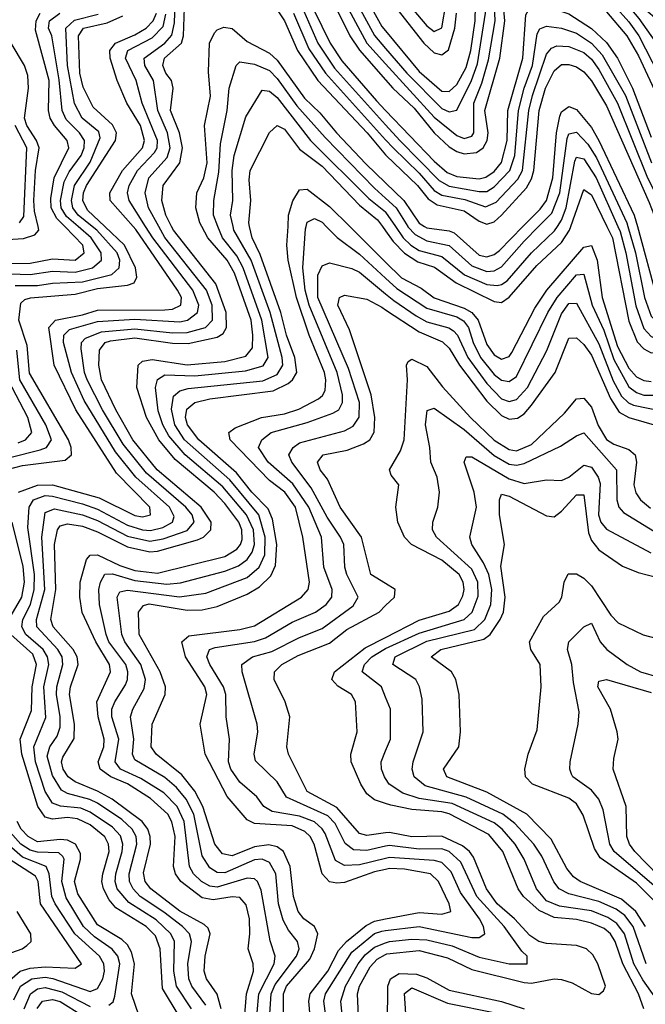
# Model space of a CAD drawing. Header units: inches. Extents: x 990535 to 1117859, y 769386 to 892122.
# Tile 224 of 256: x 1039022 to 1040694, y 857922 to 860553. Entities that reach past the tile are written whole.
import ezdxf

# ---------------------------------------------------------------- set-up
doc = ezdxf.new("R2010")
doc.units = ezdxf.units.IN
doc.header["$MEASUREMENT"] = 0
for name, color, linetype in [('B0835', 7, 'Continuous'), ('B0836', 7, 'Continuous'), ('B0845', 7, 'Continuous'), ('B0846', 7, 'Continuous')]:
    doc.layers.add(name, color=color, linetype=linetype)

msp = doc.modelspace()

# ---------------------------------------------------------------- linework, layer by layer
at = {"layer": 'B0835', "color": 5}
for points, elevation in [([(1038890, 859959.2), (1039032.2, 859967.8), (1039062.3, 859977.7), (1039073.4, 859990), (1039071.1, 860000)], 3520), ([(1038930, 859901.5), (1039050, 859901.9), (1039110, 859913.3), (1039170, 859910.1), (1039194.8, 859930), (1039191.1, 859950), (1039142.6, 860000)], 3480), ([(1038970, 859874.1), (1039050, 859871.5), (1039110, 859880.5), (1039170, 859878.1), (1039216.5, 859890), (1039240.9, 859910), (1039240.2, 859930), (1039213.4, 859970), (1039178.6, 860000)], 3460), ([(1038989, 859351), (1039030, 859361.7), (1039144, 859376), (1039160.9, 859390), (1039159.7, 859410), (1039152.3, 859430), (1039048.1, 859608.1), (1039042.4, 859682.4), (1039019.5, 859750), (1039024.8, 859795.2), (1039035.4, 859804.6), (1039050.8, 859809.2), (1039170, 859819.1), (1039230, 859834.7), (1039310, 859843), (1039328.3, 859850), (1039335.1, 859864.9), (1039331.5, 859890), (1039302.5, 859950), (1039249.6, 860000)], 3420), ([(1039010, 859842.4), (1039070, 859842), (1039110, 859848.6), (1039190, 859852.2), (1039267.9, 859872.1), (1039288.2, 859890), (1039289.5, 859910), (1039282.2, 859930), (1039228.2, 859990), (1039215.8, 860000)], 3440), ([(1039019.1, 859290), (1039070, 859308.8), (1039110, 859310.2), (1039234.8, 859274.8), (1039330, 859227.5), (1039350, 859224.6), (1039371.6, 859230), (1039370.2, 859250), (1039281.2, 859341.2), (1039172.4, 859510), (1039114.4, 859630), (1039099.8, 859730), (1039117.7, 859750), (1039190, 859763.7), (1039230, 859776.6), (1039410, 859777.1), (1039430, 859779), (1039452.3, 859790), (1039454.1, 859810), (1039444, 859830), (1039332.4, 859992.4), (1039325.6, 860000)], 3380), ([(1039481.2, 857910), (1039441.1, 857970), (1039434.2, 858010), (1039435.6, 858090), (1039425.9, 858110), (1039387.1, 858147.1), (1039313.6, 858193.6), (1039282.7, 858230), (1039277.1, 858250), (1039278.7, 858270), (1039296.2, 858330), (1039297.7, 858350), (1039291.5, 858371.5), (1039270, 858395.5), (1039210, 858435.6), (1039185.5, 858445.5), (1039131.2, 858451.2), (1039110, 858459.1), (1039090.5, 858490.5), (1039064.4, 858570), (1039059.5, 858610), (1039092.2, 858687.8), (1039087, 858770), (1039100, 858830), (1039096.6, 858850), (1039084.4, 858870), (1039038.8, 858910), (1039027.6, 858930), (1039030.7, 858950), (1039051, 858990), (1039060.6, 859030), (1039061.6, 859070), (1039044.2, 859195.8), (1039047.5, 859250), (1039058.7, 859270), (1039090, 859281.5), (1039110, 859279.9), (1039190, 859259), (1039230, 859244.6), (1039310, 859201.6), (1039350, 859189.6), (1039371.9, 859188.1), (1039404.6, 859195.4), (1039430.6, 859210), (1039434.6, 859225.4), (1039422, 859250), (1039332.1, 859330), (1039277.9, 859397.9), (1039194.8, 859534.8), (1039160.5, 859610), (1039139.4, 859690), (1039140, 859710), (1039155, 859725), (1039230, 859746.2), (1039330, 859752.8), (1039450, 859745.4), (1039470.9, 859750), (1039497.1, 859770), (1039500.4, 859790), (1039484.9, 859830), (1039377.6, 859970), (1039358.7, 860000)], 3360), ([(1039519.1, 857919.1), (1039482.3, 857970), (1039473.9, 857990), (1039471.8, 858030), (1039481.2, 858090), (1039476.3, 858110), (1039457.2, 858130), (1039407.6, 858167.6), (1039344.4, 858210), (1039325, 858230), (1039315.5, 858250), (1039314.7, 858270), (1039335.3, 858350), (1039333.1, 858370), (1039322.4, 858390), (1039295.2, 858415.2), (1039230, 858458.8), (1039209.3, 858469.3), (1039150, 858485), (1039134.2, 858494.2), (1039110, 858533.5), (1039095.5, 858584.5), (1039102.2, 858610), (1039121.8, 858638.2), (1039130, 858662.7), (1039130.5, 858690), (1039120.4, 858750), (1039121.4, 858770), (1039137.7, 858830), (1039135.2, 858850), (1039124.1, 858870), (1039067.5, 858930), (1039067.4, 858950), (1039089, 859030), (1039080.8, 859170), (1039090, 859236.2), (1039114.7, 859245.3), (1039190, 859229.6), (1039230, 859214.2), (1039310, 859173), (1039370, 859159.2), (1039405.4, 859165.4), (1039470, 859187.9), (1039488.4, 859210), (1039482.7, 859230), (1039466.2, 859250), (1039360.7, 859340.7), (1039298.4, 859418.4), (1039243.2, 859510), (1039202.8, 859590), (1039195.4, 859610), (1039186.5, 859673.5), (1039187, 859690), (1039198, 859702), (1039241, 859719), (1039330, 859727), (1039430, 859715.6), (1039470, 859716.9), (1039518.5, 859730), (1039537.4, 859750), (1039536.2, 859790), (1039521.5, 859830), (1039410, 859970.8), (1039393.9, 860000)], 3340), ([(1039560.7, 857910), (1039550, 857948.4), (1039521.6, 857990), (1039515.2, 858010), (1039517.6, 858050), (1039530.8, 858110), (1039525.5, 858125.5), (1039515.2, 858135.2), (1039450, 858170.5), (1039372.5, 858230), (1039357.4, 858250), (1039353.1, 858273), (1039371.6, 858350), (1039371, 858370), (1039364.3, 858390), (1039349.5, 858410), (1039269.1, 858470), (1039230, 858491.4), (1039170, 858515.8), (1039151.7, 858530), (1039138.6, 858550), (1039134.2, 858570), (1039137.8, 858582.2), (1039168, 858632), (1039168.7, 858670), (1039155.6, 858750), (1039157.7, 858770), (1039178.3, 858830), (1039175.5, 858850), (1039165.1, 858870), (1039111.6, 858930), (1039105.6, 858950), (1039118.8, 859030), (1039115.4, 859150), (1039122.8, 859190), (1039130, 859200.1), (1039150, 859205.2), (1039190, 859199), (1039230, 859184.5), (1039310, 859144.5), (1039370, 859130.9), (1039390, 859132.7), (1039497.1, 859162.9), (1039513.3, 859170), (1039533, 859190), (1039533.5, 859210), (1039506.6, 859250), (1039389.5, 859349.5), (1039324.3, 859430), (1039278.9, 859510), (1039240.8, 859590), (1039233.2, 859630), (1039235.7, 859670), (1039250.1, 859689.9), (1039265.1, 859694.9), (1039330, 859702.2), (1039430, 859688.3), (1039472.7, 859687.3), (1039550, 859704.3), (1039565.5, 859714.5), (1039574.8, 859730), (1039573.6, 859770), (1039546.6, 859846.6), (1039433.2, 859990), (1039428.1, 860000)], 3320), ([(1039620, 857850), (1039628.1, 857950), (1039646.9, 858010), (1039646.2, 858030), (1039632.5, 858070), (1039637.5, 858110), (1039636.2, 858150), (1039627.3, 858187.3), (1039610, 858207), (1039590, 858208.8), (1039538.9, 858201.1), (1039510, 858206.2), (1039452.8, 858250), (1039438, 858270), (1039433.4, 858290), (1039437.4, 858370), (1039429, 858408.9), (1039417.6, 858430), (1039371.7, 858471.7), (1039310.6, 858510.6), (1039265.5, 858530), (1039237.2, 858550), (1039231.8, 858570), (1039247.1, 858610), (1039247.6, 858630), (1039231.4, 858690), (1039228.6, 858730), (1039264.8, 858810), (1039262.3, 858830), (1039225.4, 858890), (1039189.1, 858969.1), (1039182.7, 859010), (1039183.8, 859050), (1039200.3, 859110), (1039210, 859121.8), (1039230, 859123.1), (1039290, 859094.5), (1039330, 859081.1), (1039390, 859074), (1039570, 859118), (1039602.4, 859137.6), (1039612.4, 859150), (1039616.3, 859163.7), (1039615.7, 859190), (1039607.9, 859210), (1039570, 859259.8), (1039541.4, 859290), (1039437.9, 859377.9), (1039393.8, 859430), (1039361.3, 859490), (1039335.3, 859570), (1039338.9, 859630), (1039350, 859640.4), (1039375.7, 859644.3), (1039470, 859630.6), (1039570, 859639.5), (1039626.7, 859653.3), (1039644.1, 859675.9), (1039645.4, 859710), (1039640.3, 859750), (1039595.8, 859875.8), (1039576.6, 859910), (1039525, 859970), (1039508.9, 860000)], 3280), ([(1039651.8, 857850), (1039661.2, 857950), (1039701.7, 858030), (1039704.4, 858050), (1039691.6, 858091.6), (1039667, 858227), (1039657.6, 858250), (1039650, 858257.1), (1039630, 858259), (1039550, 858234.6), (1039530, 858237.2), (1039508.1, 858250), (1039486.8, 858270), (1039475.5, 858290), (1039461.3, 858410), (1039442.9, 858450), (1039406.9, 858486.9), (1039345.5, 858525.5), (1039291.7, 858550), (1039277.6, 858570), (1039286.8, 858630), (1039268.2, 858690), (1039268.7, 858710), (1039275.9, 858730), (1039304.4, 858775.6), (1039310.4, 858790), (1039311.4, 858810), (1039305.3, 858830), (1039260.4, 858890), (1039252.9, 858910), (1039235.1, 858990), (1039234, 859030), (1039238.4, 859050), (1039250, 859070.9), (1039270, 859072.3), (1039330, 859054.1), (1039415.3, 859044.7), (1039451.8, 859048.2), (1039570, 859079.3), (1039606.8, 859093.2), (1039629.7, 859110), (1039643.7, 859130), (1039649.8, 859150), (1039646.7, 859190), (1039628.1, 859230), (1039564.8, 859304.8), (1039464.4, 859390), (1039420.4, 859440.4), (1039404.6, 859470), (1039392.4, 859507.6), (1039385.3, 859570), (1039390, 859591.2), (1039410, 859603.9), (1039490, 859601.1), (1039625.5, 859614.5), (1039672.3, 859627.7), (1039685.7, 859650), (1039669.3, 859750), (1039619.6, 859890), (1039602, 859922), (1039563.8, 859970), (1039551.8, 860000)], 3260), ([(1039685.7, 857830), (1039694.3, 857950), (1039704.9, 857975.1), (1039761.8, 858050), (1039768.7, 858070), (1039764.8, 858090), (1039740.1, 858120.1), (1039726.5, 858146.5), (1039714, 858190), (1039706.2, 858270), (1039690, 858300.5), (1039670, 858309.9), (1039650, 858308), (1039570, 858272.9), (1039550, 858273.8), (1039530, 858286.2), (1039510, 858318.3), (1039487.1, 858430), (1039466.6, 858470), (1039441, 858501), (1039410, 858527.7), (1039330, 858575.4), (1039323.8, 858590), (1039327.1, 858630), (1039318.1, 858690), (1039324.3, 858710), (1039354.3, 858765.7), (1039358, 858790), (1039345.4, 858830), (1039303.4, 858890), (1039294.6, 858910), (1039282.5, 859010), (1039290, 859023.6), (1039310, 859028.6), (1039449.2, 859010.8), (1039519.5, 859020.5), (1039630, 859062.2), (1039661.7, 859090), (1039677.2, 859122.8), (1039678.4, 859170), (1039661.5, 859230), (1039583.4, 859323.4), (1039462.6, 859430), (1039437.1, 859470), (1039427.6, 859512.4), (1039433.1, 859546.9), (1039450, 859561.2), (1039472.6, 859567.4), (1039671.9, 859588.1), (1039710, 859604.5), (1039725, 859630), (1039723.9, 859650), (1039691.8, 859770), (1039640.4, 859910), (1039594.7, 859990), (1039592.4, 860000)], 3240), ([(1039726.7, 857890), (1039727.2, 857950), (1039735.2, 857970), (1039797.4, 858042.6), (1039810, 858070), (1039819.1, 858110), (1039809.5, 858129.5), (1039781.6, 858150), (1039766.2, 858170), (1039754.2, 858210), (1039745.3, 858290), (1039727.4, 858330), (1039710, 858342.5), (1039688.1, 858348.1), (1039650, 858342.4), (1039590, 858318.7), (1039563.7, 858323.7), (1039543.9, 858350), (1039511.3, 858450), (1039490, 858491.4), (1039455.2, 858535.2), (1039387, 858590), (1039373.1, 858610), (1039375.8, 858670), (1039410.5, 858750), (1039411.8, 858770), (1039397.9, 858810), (1039341.1, 858910), (1039339.9, 858970), (1039352.8, 858987.2), (1039368.5, 858991.5), (1039470, 858975), (1039510, 858976), (1039550, 858984.7), (1039630, 859017.5), (1039663, 859037), (1039693.4, 859066.6), (1039706, 859094), (1039708.8, 859150), (1039697.8, 859217.8), (1039686.1, 859246.1), (1039642.3, 859290), (1039601.7, 859341.7), (1039500.4, 859430), (1039470.8, 859470), (1039465.1, 859490), (1039468.3, 859511.7), (1039490.5, 859530), (1039530, 859539.8), (1039699.1, 859560.9), (1039739.6, 859580.4), (1039751.5, 859590), (1039762.5, 859610), (1039757.2, 859650), (1039735.2, 859710), (1039719.6, 859770), (1039664.9, 859924.9), (1039643.1, 859970), (1039636.5, 860000)], 3220), ([(1040000, 858282.2), (1039970, 858275.3), (1039890, 858247.1), (1039870, 858245.1), (1039850, 858249.3), (1039830.7, 858270.7), (1039808.9, 858350), (1039798.5, 858370), (1039783.9, 858383.9), (1039750, 858399), (1039650, 858405.3), (1039630, 858414.4), (1039576.9, 858476.9), (1039518.1, 858590), (1039504.4, 858670), (1039522.6, 858750), (1039517, 858770), (1039465.3, 858850), (1039455, 858890), (1039473.9, 858906.1), (1039610, 858923), (1039650, 858932.8), (1039775, 859010), (1039793.3, 859030), (1039796.3, 859050), (1039778.8, 859170), (1039759.3, 859250), (1039730.2, 859290.2), (1039690, 859321.6), (1039584.4, 859430), (1039581.1, 859450), (1039598.2, 859461.8), (1039667.9, 859490), (1039730, 859499.9), (1039767.9, 859512.1), (1039820.5, 859539.5), (1039831.6, 859548.4), (1039838.2, 859561.8), (1039840.5, 859590), (1039836.7, 859610), (1039795.5, 859710), (1039761.9, 859810), (1039739.5, 859910), (1039736.2, 859950), (1039739.1, 860000)], 3180), ([(1040000, 858311.7), (1039930, 858294.8), (1039890, 858293), (1039866.4, 858306.4), (1039838.1, 858378.1), (1039830.8, 858390.8), (1039810, 858409.5), (1039770, 858424.9), (1039696.8, 858436.8), (1039674.3, 858450), (1039655.8, 858475.8), (1039610, 858515.6), (1039586.2, 858550), (1039579.9, 858570), (1039582.4, 858630), (1039574.2, 858690), (1039573.1, 858750), (1039566.9, 858770), (1039529.9, 858830), (1039522.3, 858850), (1039529.4, 858870), (1039544.5, 858875.5), (1039650, 858891), (1039678.7, 858901.3), (1039750, 858943), (1039812.6, 858970), (1039840.7, 858990), (1039855.8, 859010), (1039857.2, 859030), (1039834.7, 859090), (1039829, 859170), (1039794.4, 859250), (1039752.3, 859312.3), (1039686, 859370), (1039660.4, 859410), (1039669.4, 859430), (1039694.1, 859450), (1039790, 859476.3), (1039859, 859501), (1039874.5, 859510), (1039884.8, 859530), (1039884.9, 859550), (1039870.3, 859610), (1039795.5, 859790), (1039784.6, 859830), (1039778.9, 859890), (1039785.9, 859994.1), (1039787.3, 860000)], 3160), ([(1039841.3, 860000), (1039870.6, 859970.6), (1039930, 859926), (1040000, 859862.1)], 3160), ([(1039904.1, 860000), (1040000, 859905.1)], 3180), ([(1039991.5, 860000), (1040000, 859988.3)], 3220), ([(1040000, 858343.9), (1039950, 858332.5), (1039914.2, 858334.2), (1039891.6, 858351.6), (1039864.7, 858404.7), (1039845.1, 858425.1), (1039735.3, 858475.3), (1039710, 858515.8), (1039652.3, 858572.3), (1039648.4, 858590), (1039658.3, 858650), (1039656.7, 858670), (1039616.5, 858810), (1039615.3, 858830), (1039644.4, 858850), (1039695.9, 858864.1), (1039770, 858902.2), (1039830, 858926.1), (1039913.6, 858986.4), (1039926.4, 859010), (1039896.6, 859070), (1039891.2, 859090), (1039887.9, 859150), (1039879.5, 859170), (1039843.7, 859223.7), (1039801.4, 859301.4), (1039749.6, 859370), (1039741.7, 859390), (1039752.5, 859410), (1039770, 859421.6), (1039890, 859454.4), (1039913.4, 859466.6), (1039929.5, 859490.5), (1039929.8, 859530), (1039901, 859621), (1039818.9, 859810), (1039818.9, 859870), (1039830, 859895.3), (1039850, 859902.6), (1039910, 859888.3), (1039930, 859877.8), (1040000, 859820.4)], 3140), ([(1040000, 859045.8), (1039960.6, 859070), (1039935.5, 859170), (1039878.4, 859250), (1039844.7, 859324.7), (1039825.1, 859350), (1039817.6, 859370), (1039833.1, 859390), (1039897.4, 859402.6), (1039941, 859419), (1039957.9, 859430), (1039969.5, 859450.5), (1039970.8, 859490), (1039961.4, 859550), (1039903.8, 859723.8), (1039872.5, 859790), (1039876.8, 859810), (1039890, 859816.6), (1039950, 859805.6), (1039990, 859784.3), (1040000, 859777.8)], 3120), ([(1038910, 859361.6), (1039076.6, 859403.4), (1039093.5, 859410), (1039106.8, 859430), (1039092, 859470), (1039022.4, 859590), (1039014.4, 859670)], 3440), ([(1039017.9, 859422.1), (1039037.7, 859430), (1039054.3, 859450), (1039044.2, 859490), (1038991.1, 859590)], 3460), ([(1038993.1, 858950), (1039028.1, 859010), (1039035.1, 859050), (1039031.6, 859091.6), (1039002, 859210)], 3380), ([(1040000, 858379.6), (1039950, 858372.4), (1039930, 858377.8), (1039870, 858448), (1039790.3, 858490), (1039740.6, 858590), (1039736.3, 858610), (1039744, 858690), (1039731.8, 858730), (1039701.8, 858790), (1039702.6, 858810), (1039722.5, 858830), (1039766.5, 858853.5), (1039850, 858886.6), (1039896.6, 858923.4), (1039982.3, 858970), (1040000, 858987.2)], 3120), ([(1039448.4, 857890), (1039404.1, 857964.1), (1039397.6, 858070), (1039384.6, 858104.6), (1039359.9, 858130), (1039279.3, 858179.3), (1039261, 858201), (1039245.6, 858230), (1039241.4, 858250), (1039243.9, 858270), (1039261, 858330), (1039259.5, 858350), (1039249.4, 858369.4), (1039210, 858400.9), (1039176.9, 858416.9), (1039150, 858420.5), (1039110, 858416.8), (1039090, 858421.4), (1039070.3, 858450), (1039028, 858590), (1039023.6, 858630), (1039053.3, 858706.7), (1039055.1, 858770), (1039066.7, 858830), (1039056.9, 858856.9), (1038998.3, 858910)], 3380), ([(1040000, 858458.4), (1039970, 858468.3), (1039950, 858484.3), (1039933.8, 858510), (1039907.7, 858570), (1039906.8, 858590), (1039923.9, 858650), (1039919.9, 858730), (1039908.8, 858750), (1039871.9, 858772), (1039855.9, 858790), (1039863.7, 858810), (1039945.7, 858874.3), (1040000, 858902.1)], 3080), ([(1040000, 858742.4), (1039989, 858770), (1039937.2, 858810), (1039943.4, 858830), (1039963.4, 858850), (1039995.2, 858870), (1040000, 858872.2)], 3060), ([(1040000, 858524.9), (1039996.8, 858530), (1039989.2, 858550), (1039988.4, 858570), (1040000, 858598.7)], 3060), ([(1039341.5, 857890), (1039320.5, 857950), (1039328.8, 858030), (1039321.3, 858061.3), (1039310, 858080.7), (1039294.7, 858094.7), (1039230, 858134.4), (1039177.1, 858217.1), (1039168.4, 858250), (1039184.8, 858310), (1039184.3, 858324.3), (1039171.2, 858350), (1039150, 858360.4), (1039130, 858362.4), (1039070, 858356), (1039044.4, 858370), (1039026.2, 858390), (1039015.7, 858410)], 3420), ([(1039260.2, 857919.8), (1039271.8, 857928.2), (1039276.4, 857943.6), (1039290, 858030), (1039284.1, 858050), (1039269.3, 858069.3), (1039221.8, 858101.8), (1039192.4, 858130), (1039146.2, 858206.2), (1039134.6, 858250), (1039140.9, 858310), (1039137.1, 858317.1), (1039126.9, 858326.9), (1039070, 858328), (1039050, 858333.2), (1039025.4, 858350), (1038989.1, 858390)], 3440), ([(1039006.3, 857933.7), (1039024.4, 857970), (1039054.4, 857990), (1039090, 857993.9), (1039111, 857991), (1039210, 857956.3), (1039230, 857964.3), (1039244.3, 857990), (1039248.6, 858010), (1039246.7, 858030), (1039235.3, 858050), (1039169.1, 858110), (1039116.9, 858190), (1039108.4, 858210), (1039101, 858270), (1039092.7, 858290), (1039030, 858315.3), (1038965.5, 858370)], 3460), ([(1038994.7, 857985.3), (1039023.7, 858010), (1039050, 858018.3), (1039090, 858022.3), (1039170, 858018), (1039187.2, 858030), (1039077.8, 858190), (1039071, 858250), (1039064.1, 858264.1), (1038991.6, 858311.6)], 3480), ([(1038970.8, 858049.2), (1039028.4, 858070), (1039041.4, 858078.6), (1039052.6, 858090), (1039052.2, 858110), (1039014.9, 858170)], 3520), ([(1040000, 857574.9), (1039970, 857580.4), (1039950, 857592.4), (1039890, 857677.3), (1039815.9, 857750), (1039795.6, 857790), (1039788.9, 857830), (1039798.7, 857890), (1039795, 857930), (1039798.4, 857950), (1039845.6, 858010), (1039874.4, 858065.6), (1039895.3, 858090), (1039947.7, 858132.3), (1039970, 858144.1), (1040000, 858149.8)], 3180), ([(1040000, 857611), (1039990, 857612.6), (1039970, 857623.6), (1039919, 857690), (1039858.1, 857758.1), (1039833.9, 857810), (1039829.3, 857830), (1039840.3, 857890), (1039834.5, 857930), (1039839.7, 857950), (1039910, 858060.8), (1039970, 858110.7), (1039990, 858117.4), (1040000, 858118.7)], 3160), ([(1040000, 857651.8), (1039990, 857653.7), (1039980.9, 857660.9), (1039892.3, 857770), (1039877.5, 857810), (1039875.3, 857830), (1039885.3, 857874.7), (1039880.5, 857930), (1039893, 857970), (1039926.7, 858030), (1039945.7, 858054.3), (1039970, 858074.6), (1040000, 858085.8)], 3140), ([(1040000, 857695), (1039990, 857698), (1039931.9, 857770), (1039921.4, 857810), (1039928.1, 857870), (1039924.6, 857950), (1039930.5, 857970), (1039958.4, 858021.6), (1039977.3, 858042.7), (1040000, 858054.9)], 3120), ([(1039033.6, 857910), (1039050.9, 857950), (1039070, 857963.5), (1039090, 857966.5), (1039134.9, 857954.9), (1039210, 857915.7)], 3440), ([(1039069.2, 857910.8), (1039083.2, 857930), (1039110, 857935), (1039130, 857929), (1039190, 857891.9)], 3420)]:
    msp.add_lwpolyline(points, dxfattribs=dict(at, elevation=elevation))
at = {"layer": 'B0836', "color": 5}
for points, elevation in [([(1039883.9, 860670), (1039970.2, 860510.2), (1040000, 860475.8)], 3460), ([(1039905.7, 860685.7), (1039990, 860534.7), (1040000, 860522.6)], 3480), ([(1039393.9, 860000), (1039366.4, 860050), (1039357.4, 860090), (1039366.9, 860130), (1039415.8, 860184.2), (1039424.3, 860210), (1039417.4, 860250), (1039391.5, 860310), (1039380, 860390), (1039356.4, 860430), (1039354.9, 860450), (1039410, 860490), (1039428.8, 860511.2), (1039435.7, 860544.3), (1039439.5, 860650)], 3340), ([(1039834.5, 860650), (1039904.2, 860510), (1039930, 860471.2), (1040000, 860391.7)], 3420), ([(1039859.2, 860659.2), (1039949.9, 860490), (1040000, 860434.9)], 3440), ([(1039428.1, 860000), (1039412.8, 860030), (1039402, 860070), (1039405.3, 860110), (1039450, 860170), (1039457, 860210), (1039449, 860250), (1039425.3, 860310), (1039432.4, 860370), (1039427.8, 860390), (1039412.5, 860410), (1039404.4, 860430), (1039409.2, 860450), (1039454.6, 860490), (1039459.8, 860510), (1039463.6, 860610)], 3320), ([(1039785.7, 860625.7), (1039851.5, 860490), (1039882.8, 860442.8), (1039975.7, 860335.7), (1040000, 860310.2)], 3380), ([(1039775, 860590), (1039819.2, 860490), (1039863.4, 860423.4), (1040000, 860272.1)], 3360), ([(1039142.6, 860000), (1039121.6, 860021.6), (1039106.3, 860050), (1039105.2, 860074.8), (1039114.2, 860130), (1039153.6, 860210), (1039148.8, 860230), (1039115.1, 860270), (1039103.9, 860290), (1039099, 860310), (1039100.5, 860390), (1039064.7, 860524.7), (1039065.7, 860550), (1039076.7, 860570)], 3480), ([(1039178.6, 860000), (1039147.1, 860027.1), (1039133.3, 860050), (1039130.7, 860070), (1039140.6, 860119.4), (1039153.9, 860146.1), (1039186.5, 860190), (1039194.2, 860210), (1039194.9, 860230), (1039182.3, 860250), (1039146, 860286), (1039135.3, 860310), (1039128, 860392), (1039108, 860510), (1039099.4, 860530), (1039101.8, 860550), (1039129.5, 860570)], 3460), ([(1039215.8, 860000), (1039178.6, 860030), (1039164.4, 860050), (1039160.1, 860070), (1039168.2, 860110), (1039210, 860172.1), (1039236.9, 860236.9), (1039233.3, 860253.3), (1039189.4, 860290), (1039168.4, 860328.4), (1039149.8, 860430.2), (1039145, 860530), (1039168.2, 860551.8), (1039232.2, 860567.8)], 3440), ([(1039249.6, 860000), (1039203.5, 860043.5), (1039190.8, 860070), (1039192.4, 860090), (1039201, 860110), (1039278.1, 860230), (1039280.8, 860250), (1039270, 860271.9), (1039218.6, 860318.6), (1039192, 860372), (1039182.5, 860410), (1039179.4, 860510), (1039192.9, 860530), (1039255.4, 860544.6), (1039297.3, 860562.7)], 3420), ([(1039325.6, 860000), (1039264.1, 860070), (1039262.8, 860090), (1039297, 860150), (1039350, 860210), (1039355.5, 860230), (1039344.5, 860270), (1039308.6, 860330), (1039282.9, 860390), (1039263.6, 860450), (1039262.6, 860470), (1039277.9, 860490), (1039330, 860511.8), (1039359.8, 860530), (1039378.4, 860550), (1039387.3, 860570)], 3380), ([(1039358.7, 860000), (1039314.5, 860070), (1039310.4, 860090), (1039314.6, 860110), (1039336.5, 860150), (1039382.6, 860197.4), (1039389.4, 860210), (1039390.6, 860230), (1039349.4, 860330), (1039333.5, 860390), (1039304.4, 860450), (1039311.1, 860470), (1039375.7, 860504.3), (1039405.2, 860534.8), (1039412.9, 860567.1)], 3360), ([(1039710, 860579), (1039729.6, 860550), (1039764.1, 860470), (1039818.8, 860390), (1039950.8, 860250), (1040000, 860191.7)], 3320), ([(1039754.2, 860570), (1039794.9, 860474.9), (1039839.3, 860410), (1040000, 860231.8)], 3340), ([(1039508.9, 860000), (1039503.5, 860010), (1039492.5, 860050), (1039495.4, 860090), (1039514.2, 860130), (1039522.9, 860170), (1039516.3, 860270), (1039531.6, 860348.4), (1039526.5, 860413.5), (1039529.7, 860490), (1039542.7, 860517.3), (1039550, 860525.5), (1039567.2, 860532.8), (1039590, 860529), (1039630, 860494.7), (1039690, 860463.6), (1039710, 860444.7), (1039783.1, 860343.1), (1039824, 860304), (1039868.4, 860250), (1039947.3, 860167.3), (1040000, 860116.6)], 3280), ([(1039071.1, 860000), (1039061.4, 860041.4), (1039059.9, 860070), (1039064.5, 860150), (1039073.9, 860210), (1039067.2, 860230), (1039041.2, 860270), (1039035, 860290), (1039045.6, 860370), (1039043.9, 860403.9), (1039034.9, 860430), (1038999.5, 860490)], 3520), ([(1039551.8, 860000), (1039539.7, 860030), (1039540.8, 860070), (1039554.3, 860145.7), (1039558.8, 860221.2), (1039576.1, 860310), (1039581.5, 860370), (1039600.4, 860430), (1039610, 860440.1), (1039650, 860433.8), (1039690, 860416.5), (1039710, 860395.7), (1039762.9, 860322.9), (1039838, 860238), (1039970, 860102.3), (1040000, 860075.4)], 3260), ([(1039592.4, 860000), (1039585.4, 860030), (1039591.4, 860070), (1039589.8, 860149.8), (1039595.6, 860190), (1039626.7, 860293.3), (1039670, 860364.3), (1039690, 860361.4), (1039710, 860344.8), (1039798.9, 860230), (1039955, 860075), (1039999.2, 860039.2), (1040000, 860038.1)], 3240), ([(1039021.8, 860010), (1039033.1, 860026.9), (1039041.3, 860210), (1039010.3, 860270)], 3540), ([(1039636.5, 860000), (1039634.3, 860010), (1039640.1, 860070), (1039635.2, 860124.8), (1039638, 860150), (1039690, 860250.9), (1039710, 860269.6), (1039730, 860260.1), (1039770, 860207.1), (1039830, 860161.3), (1039930, 860057.3), (1039978.2, 860018.2), (1039991.5, 860000)], 3220), ([(1039739.1, 860000), (1039740.8, 860030), (1039751.7, 860068.3), (1039770, 860098.2), (1039790, 860100.2), (1039850, 860053.6), (1039904.1, 860000)], 3180), ([(1039787.3, 860000), (1039790, 860011.4), (1039810, 860021.5), (1039830, 860011.4), (1039841.3, 860000)], 3160)]:
    msp.add_lwpolyline(points, dxfattribs=dict(at, elevation=elevation))
at = {"layer": 'B0845', "color": 5}
for points, elevation in [([(1040000, 859988.3), (1040020.4, 859960.4), (1040050, 859928.6), (1040086, 859906), (1040131, 859891), (1040188.3, 859850), (1040290, 859799.9), (1040310, 859797.2), (1040330, 859811), (1040404.5, 859895.5), (1040470, 859957.1), (1040491.1, 859990), (1040494.7, 860000)], 3220), ([(1040026.5, 860000), (1040047.3, 859970), (1040067.5, 859950), (1040090, 859936.1), (1040150, 859919.5), (1040210.9, 859870.9), (1040270, 859845.2), (1040297.8, 859842.2), (1040310, 859844.7), (1040324.9, 859855.1), (1040390, 859929.5), (1040451.7, 859988.3), (1040459.2, 860000)], 3240), ([(1040059.2, 860000), (1040059.5, 859999.5), (1040078.6, 859978.6), (1040110, 859961.6), (1040170, 859949.4), (1040230, 859895.3), (1040270, 859880.1), (1040290, 859881.4), (1040310, 859892.1), (1040370, 859960.7), (1040408.9, 860000)], 3260), ([(1040104, 860000), (1040110, 859996.3), (1040170, 859988.7), (1040182.9, 859982.9), (1040250, 859923.6), (1040270, 859919.4), (1040290, 859925.3), (1040304, 859936.1), (1040367, 860000)], 3280), ([(1040591.4, 860000), (1040606.1, 859970), (1040650, 859747.2), (1040672.3, 859692.3), (1040690, 859672.9), (1040710, 859662.4), (1040770, 859665.6), (1040790, 859662.1), (1040806.9, 859650), (1040844.1, 859604.1), (1040930, 859477.6), (1040970, 859442.4), (1040990, 859437.5), (1040996.7, 859450), (1040998.2, 859510), (1041019, 859590), (1041015.5, 859610), (1040985.1, 859670), (1040979.7, 859710), (1040988.4, 859750), (1041011.9, 859810), (1041007.6, 859910), (1041016.2, 859970), (1041015.9, 860000)], 3220), ([(1040620.4, 860000), (1040626.4, 859986.4), (1040642.1, 859930), (1040668.4, 859788.4), (1040690, 859727.3), (1040710, 859706.1), (1040730, 859698.5), (1040790, 859698.2), (1040814.2, 859690), (1040832.8, 859672.8), (1040930, 859541.1), (1040950, 859531.6), (1040970, 859547.4), (1040982.5, 859590), (1040978.4, 859610), (1040951.8, 859670), (1040946.7, 859710), (1040954.7, 859750), (1040980.7, 859810), (1040984.7, 859830), (1040971.4, 859910), (1040983.2, 859976.8), (1040982.6, 860000)], 3240), ([(1040647.5, 860000), (1040667.6, 859930), (1040691.6, 859810), (1040710, 859760.7), (1040730, 859740.4), (1040750, 859732.8), (1040810, 859730), (1040830, 859722.5), (1040890, 859671.5), (1040900.4, 859679.6), (1040906.6, 859693.4), (1040913.9, 859730), (1040953.9, 859830), (1040953.4, 859850), (1040938.8, 859910), (1040951.9, 859990), (1040951.3, 860000)], 3260), ([(1040672.7, 860000), (1040726, 859806), (1040750, 859776.7), (1040770, 859770.3), (1040870, 859755.9), (1040890, 859767.9), (1040917, 859810), (1040921.4, 859850), (1040908.6, 859910), (1040921.9, 859990), (1040921.6, 860000)], 3280), ([(1040000, 859905.1), (1040042.8, 859862.8), (1040094.9, 859834.9), (1040130, 859809.7), (1040210, 859781.9), (1040230.5, 859770.5), (1040247.2, 859750), (1040270, 859684.6), (1040290, 859656.9), (1040310, 859645.7), (1040330, 859652.8), (1040337, 859663), (1040398.5, 859781.5), (1040431, 859830), (1040530, 859944.8), (1040550, 859948.9), (1040565.6, 859910), (1040578.5, 859810), (1040619.6, 859679.5), (1040650, 859621.9), (1040670, 859598.7), (1040690, 859588.3), (1040710, 859585.6)], 3180), ([(1040000, 859862.1), (1040030, 859834.8), (1040110, 859782.3), (1040190, 859758.4), (1040208.4, 859748.4), (1040221.6, 859730), (1040234, 859690), (1040253.3, 859650), (1040290, 859604.3), (1040310, 859589.1), (1040330, 859585.8), (1040350, 859599.7), (1040433.4, 859770), (1040458, 859810), (1040510, 859870.9), (1040530, 859873), (1040551.8, 859790), (1040583.1, 859723.1), (1040610, 859644.4), (1040650, 859571.5), (1040670, 859556.4), (1040690, 859549.7), (1040750, 859549.6)], 3160), ([(1040000, 859820.4), (1040022.2, 859802.2), (1040081.3, 859761.3), (1040110, 859745.8), (1040169.2, 859729.2), (1040181.2, 859721.2), (1040192, 859710), (1040219.5, 859650), (1040270, 859580.3), (1040310, 859539.9), (1040330, 859532.3), (1040350, 859537.7), (1040379.2, 859570), (1040431, 859669), (1040470, 859766.3), (1040490, 859793.9), (1040510, 859794.8), (1040570, 859686.6), (1040608.1, 859588.1), (1040630, 859547.1), (1040648.9, 859528.9), (1040662.4, 859522.4), (1040745.6, 859505.6)], 3140), ([(1040000, 859777.8), (1040090, 859718.8), (1040152.1, 859692.1), (1040170, 859675.1), (1040197, 859630), (1040270, 859533.8), (1040310, 859494.8), (1040330, 859485.6), (1040352.4, 859487.6), (1040370, 859499.6), (1040390, 859522.5), (1040452.8, 859610), (1040490, 859701.7), (1040510, 859702.8), (1040530, 859684.7), (1040550, 859656.5), (1040600.7, 859540.7), (1040624.4, 859504.4), (1040649.9, 859489.9), (1040730, 859466.4)], 3120), ([(1040000, 858902.1), (1040090, 858948.1), (1040170, 858972.1), (1040194.4, 858990), (1040206.5, 859013.5), (1040210.2, 859030), (1040207.4, 859050), (1040196.5, 859070), (1040150, 859108.6), (1040069.5, 859150), (1040050.7, 859170), (1040032.4, 859210), (1040027.2, 859250), (1040035.3, 859310), (1040015.2, 859335.2), (1040009.9, 859350), (1040039.5, 859400.5), (1040049.1, 859430), (1040058.5, 859590), (1040055.7, 859630), (1040060.2, 859639.8), (1040070, 859646), (1040110, 859626), (1040151.6, 859571.6), (1040226.4, 859490), (1040290, 859429.4), (1040330, 859404), (1040350, 859400.9), (1040390, 859418), (1040478.4, 859501.6), (1040510, 859539.5), (1040530, 859541.2), (1040550, 859517.2), (1040568.2, 859468.2), (1040590, 859430.6), (1040610, 859418.3), (1040650, 859404.3), (1040666.7, 859390), (1040670.3, 859370), (1040663.6, 859310), (1040668.7, 859288.7), (1040681.2, 859270), (1040707.7, 859247.7)], 3080), ([(1040000, 858872.2), (1040090, 858913.7), (1040210.2, 858949.8), (1040231.1, 858970), (1040247.7, 859012.3), (1040246.6, 859050), (1040230, 859084.6), (1040136, 859170), (1040125.1, 859190), (1040125.8, 859210), (1040139.4, 859250), (1040144.2, 859290), (1040137.8, 859330), (1040121, 859370), (1040118.2, 859410), (1040106.1, 859470), (1040111.4, 859508.6), (1040130, 859515.1), (1040210, 859457.5), (1040290, 859388.2), (1040330, 859364.9), (1040350, 859362), (1040370, 859367.2), (1040466.9, 859413.1), (1040510, 859441.1), (1040530, 859448.4), (1040616.6, 859350), (1040617.5, 859270), (1040623.3, 859250), (1040635.5, 859235.5), (1040730, 859177.9)], 3060), ([(1040696.1, 858030), (1040661.3, 858130), (1040639, 858158.9), (1040615.8, 858175.8), (1040570, 858196.3), (1040490, 858216.6), (1040463.6, 858230), (1040449.2, 858249.2), (1040417.2, 858317.2), (1040395.8, 858350), (1040344.9, 858404.9), (1040313.1, 858430), (1040215.5, 858475.5), (1040105.3, 858505.3), (1040076.1, 858530), (1040071.1, 858550), (1040073.2, 858570), (1040100.1, 858650), (1040097.3, 858737.3), (1040090.8, 858770), (1040080.7, 858790), (1040018.8, 858830), (1040025.5, 858850), (1040110, 858892.3), (1040237.1, 858923), (1040264.7, 858950), (1040281.1, 858990), (1040284, 859030), (1040275.4, 859070), (1040261.5, 859101.5), (1040230.4, 859150), (1040225.3, 859170), (1040242.7, 859250), (1040236.7, 859290), (1040209.9, 859370), (1040215.2, 859384.8), (1040230, 859384.7), (1040330, 859325.4), (1040370, 859313.8), (1040430, 859323.6), (1040470, 859321.8), (1040490, 859330.1), (1040530, 859362.4), (1040550, 859356.7), (1040568.1, 859330), (1040573.5, 859313.5), (1040568.9, 859230), (1040575.2, 859210), (1040590, 859191), (1040708.5, 859128.5)], 3040), ([(1040694.5, 858130), (1040669, 858170), (1040630, 858202.8), (1040520.1, 858250), (1040502, 858262), (1040484.4, 858284.4), (1040442.8, 858362.8), (1040377.6, 858430), (1040270, 858488.9), (1040163.2, 858530), (1040154.4, 858550), (1040195.3, 858610), (1040199.9, 858650), (1040196.7, 858750), (1040187.9, 858790), (1040176, 858810), (1040121.3, 858850), (1040147.1, 858870), (1040262.3, 858897.7), (1040279.1, 858910), (1040306.5, 858950), (1040314.8, 858970), (1040319.4, 859010), (1040307.8, 859092.2), (1040317.7, 859150), (1040304.2, 859230), (1040304, 859270), (1040310, 859284.6), (1040330, 859279.6), (1040430, 859227.3), (1040450, 859224.1), (1040470, 859239.5), (1040510, 859283.3), (1040530, 859282.9), (1040541.9, 859181.9), (1040550, 859160.7), (1040570, 859136), (1040632.9, 859092.9), (1040675.3, 859075.3), (1040730, 859061.3)], 3020), ([(1040745.8, 858170), (1040670, 858245.2), (1040572.9, 858312.9), (1040558, 858338), (1040527.5, 858427.5), (1040510, 858457), (1040490, 858472.7), (1040392.9, 858510), (1040373.8, 858530), (1040372.3, 858550), (1040380.5, 858590), (1040405.2, 858654.8), (1040415.2, 858770), (1040412.8, 858830), (1040387.6, 858870), (1040384.3, 858890), (1040422, 858958), (1040464, 858996), (1040470.6, 859009.4), (1040477.2, 859050), (1040487.6, 859072.4), (1040510, 859071.8), (1040530, 859060.3), (1040550, 859039.7), (1040601.7, 858961.7), (1040621.1, 858941.1), (1040688.6, 858908.6), (1040752.3, 858892.3)], 2980), ([(1040000, 858987.2), (1040023.4, 859010), (1040025.7, 859030), (1040000, 859045.8)], 3120), ([(1040773.5, 858190), (1040610.5, 858330), (1040599.4, 858350), (1040581.2, 858441.2), (1040569.9, 858470), (1040550, 858494.1), (1040500.7, 858530), (1040496.9, 858536.9), (1040491.9, 858550), (1040493.3, 858570), (1040514.9, 858670), (1040517.1, 858702.9), (1040501.9, 858781.9), (1040497.9, 858830), (1040486.3, 858870), (1040489.3, 858890.7), (1040530, 858930.2), (1040550, 858940.2), (1040573.6, 858890), (1040590.8, 858870), (1040645.3, 858830), (1040680.8, 858810), (1040730, 858795.9)], 2960), ([(1040730, 858263.8), (1040665.8, 858330), (1040651.7, 858350), (1040644.8, 858370), (1040643.1, 858450), (1040608.2, 858550), (1040610, 858578.8), (1040621.7, 858630), (1040619.1, 858650), (1040600.9, 858710), (1040566.8, 858770), (1040570, 858784.9), (1040590.6, 858789.4), (1040710, 858755.1)], 2940), ([(1040000, 858598.7), (1040012.7, 858630), (1040013, 858710), (1040000, 858742.4)], 3060), ([(1040745.2, 857905.2), (1040687.2, 857987.2), (1040663.7, 858030), (1040638, 858110), (1040617.6, 858137.6), (1040593.7, 858153.7), (1040550, 858171.3), (1040464.4, 858184.4), (1040430, 858198.6), (1040403.5, 858230), (1040370.5, 858310), (1040346.1, 858350), (1040311.6, 858390), (1040290, 858407), (1040178.2, 858458.2), (1040090, 858472), (1040045.8, 858485.8), (1040009.6, 858509.6), (1040000, 858524.9)], 3060), ([(1040689.6, 857910), (1040675.5, 857950), (1040633.5, 858030), (1040613.7, 858090), (1040600.9, 858110), (1040583.8, 858123.9), (1040550, 858138.7), (1040510, 858148), (1040450, 858153.9), (1040410, 858172.3), (1040368.8, 858210), (1040353.9, 858230), (1040313.3, 858330), (1040275.9, 858375.9), (1040170, 858430.7), (1040150, 858436.2), (1040070, 858441.9), (1040013.9, 858453.9), (1040000, 858458.4)], 3080), ([(1040000, 858054.9), (1040003.3, 858056.7), (1040090, 858065.2), (1040165.7, 858045.7), (1040230, 858014.7), (1040370, 857979.9), (1040390, 857978.5), (1040450, 857989.9), (1040470, 857988.4), (1040498.7, 857978.7), (1040550, 857950.4), (1040570, 857947.9), (1040582.3, 857957.7), (1040587.4, 857970), (1040567.2, 858030), (1040554.1, 858054.1), (1040537, 858070), (1040510, 858078.8), (1040430, 858083.8), (1040409.8, 858089.8), (1040385.6, 858105.6), (1040344.4, 858150), (1040298.4, 858190), (1040269.2, 858230), (1040234.7, 858314.7), (1040224.4, 858330), (1040205.3, 858345.3), (1040150, 858371.2), (1040070, 858369.6), (1040010, 858381), (1040000, 858379.6)], 3120), ([(1040000, 858085.8), (1040010, 858089.6), (1040070, 858095.9), (1040110, 858094.3), (1040177.7, 858077.7), (1040250, 858048), (1040330.5, 858029.5), (1040378.5, 858030), (1040378.6, 858050), (1040363.8, 858063.8), (1040317.2, 858130), (1040244, 858210), (1040201.3, 858301.3), (1040170, 858329.8), (1040150, 858336.9), (1040090, 858336.1), (1040010, 858346.2), (1040000, 858343.9)], 3140), ([(1040000, 858118.7), (1040090, 858129.7), (1040230, 858099.9), (1040250, 858099.9), (1040265.4, 858110), (1040261.5, 858130), (1040250.9, 858150), (1040200.3, 858220.3), (1040175.3, 858275.3), (1040150, 858300.3), (1040130, 858305.9), (1040010, 858314.1), (1040000, 858311.7)], 3160), ([(1040000, 858149.8), (1040090, 858167.1), (1040150, 858162.4), (1040174.3, 858170), (1040169.4, 858190), (1040141.2, 858250), (1040120.2, 858270), (1040050, 858283.2), (1040010, 858284.5), (1040000, 858282.2)], 3180), ([(1040004.9, 857870), (1040005.6, 857970), (1040012.6, 857990), (1040036.3, 858003.7), (1040082.6, 858002.6), (1040110, 857992.6), (1040170, 857959.6), (1040310, 857929.5), (1040370, 857909.7)], 3080), ([(1040055.9, 857870), (1040050, 857950.9), (1040070, 857965.9), (1040165.2, 857925.2), (1040298.1, 857898.1)], 3060)]:
    msp.add_lwpolyline(points, dxfattribs=dict(at, elevation=elevation))
at = {"layer": 'B0846', "color": 5}
for points, elevation in [([(1040000, 860522.6), (1040090, 860414.1), (1040150, 860361.5), (1040170, 860361.2), (1040190, 860379.6), (1040214.9, 860425.1), (1040227.9, 860470), (1040239.3, 860550), (1040240.4, 860590), (1040233.5, 860650), (1040218.5, 860710), (1040215.7, 860750), (1040230, 860784.2), (1040250, 860793.3), (1040334.8, 860774.8), (1040410, 860767.7), (1040450, 860755.4), (1040510, 860755.3), (1040530, 860746.8), (1040599.3, 860690), (1040690, 860583.3), (1040730, 860549.4)], 3480), ([(1040000, 860475.8), (1040056.8, 860410), (1040150, 860315.8), (1040170, 860306.8), (1040190, 860311.3), (1040229.7, 860390.3), (1040245.2, 860434.8), (1040266.9, 860570), (1040257.5, 860650), (1040243.3, 860716.7), (1040250, 860742.4), (1040267.3, 860750), (1040390, 860738.8), (1040450, 860721.4), (1040503.4, 860723.4), (1040530, 860711.3), (1040603.3, 860643.3), (1040676.3, 860556.3), (1040730, 860480.1)], 3460), ([(1040000, 860434.9), (1040130, 860292.1), (1040190, 860243.5), (1040210, 860235.5), (1040230, 860241.1), (1040235.8, 860250), (1040236, 860330), (1040257.1, 860382.9), (1040274.9, 860445.1), (1040292.5, 860550), (1040290.7, 860590), (1040275.6, 860690), (1040288.1, 860711.9), (1040370, 860709.3), (1040430, 860690.9), (1040490, 860692.2), (1040519.6, 860679.6), (1040573, 860633), (1040650, 860547.4), (1040676.4, 860510), (1040730, 860405.7)], 3440), ([(1040000, 860391.7), (1040019.1, 860370), (1040076.1, 860316.1), (1040130, 860250.5), (1040170, 860212.6), (1040190, 860200.4), (1040210, 860194.1), (1040242.6, 860197.4), (1040260.7, 860210), (1040271.5, 860230), (1040273.9, 860250), (1040264.8, 860310), (1040304.8, 860450), (1040318.7, 860550), (1040309.4, 860650.6)], 3420), ([(1040000, 860310.2), (1040130, 860174.4), (1040164, 860144), (1040190, 860133.3), (1040250, 860127.7), (1040267.8, 860132.2), (1040290, 860147), (1040310, 860171.5), (1040324.8, 860230), (1040326.5, 860310), (1040366.8, 860450), (1040374.7, 860565.3), (1040381.7, 860578.3), (1040394.4, 860585.6), (1040450, 860582.1), (1040490, 860568.3), (1040550, 860529.2), (1040590, 860491.5), (1040619.6, 860450), (1040660.1, 860370), (1040710, 860238.8)], 3380), ([(1040050, 860607.6), (1040110, 860535.9), (1040130, 860521.3), (1040150, 860531.3), (1040161.8, 860598.2)], 3540), ([(1040030, 860582.1), (1040102.3, 860490), (1040130, 860464), (1040150, 860459.1), (1040167.6, 860472.4), (1040184.7, 860530), (1040189.6, 860570.4)], 3520), ([(1040590, 860573.7), (1040645, 860510), (1040676.1, 860456.1), (1040730, 860339.7)], 3420), ([(1040000, 860272.1), (1040038, 860230), (1040143.2, 860123.2), (1040170, 860107.5), (1040250, 860093.6), (1040270, 860094), (1040290, 860105.8), (1040331.9, 860150), (1040345.1, 860190), (1040354.9, 860310), (1040370.1, 860370), (1040392.4, 860430), (1040405.3, 860514.7), (1040411.8, 860528.2), (1040430, 860535.4), (1040469.9, 860530.1), (1040510, 860516.8), (1040550, 860489.8), (1040579.1, 860459.1), (1040641, 860350), (1040710.7, 860170)], 3360), ([(1040000, 860231.8), (1040019.7, 860210), (1040090, 860142.3), (1040130, 860096.4), (1040150, 860083.9), (1040211.8, 860071.8), (1040267.2, 860052.8), (1040295.3, 860064.7), (1040353.2, 860126.8), (1040365.9, 860150), (1040382.6, 860310), (1040392.5, 860350), (1040430, 860460.9), (1040443, 860477), (1040457.2, 860482.8), (1040490, 860481), (1040530, 860465), (1040550, 860447.5), (1040570, 860419.9), (1040619.8, 860330), (1040699.8, 860130), (1040766.4, 860000)], 3340), ([(1040000, 860191.7), (1040001.4, 860190), (1040085, 860110), (1040113.6, 860073.6), (1040137.6, 860057.6), (1040210, 860042), (1040250, 860014.3), (1040270, 860006.5), (1040290, 860012.6), (1040310, 860030.5), (1040376.2, 860103.8), (1040390, 860127.4), (1040395.9, 860150), (1040410.5, 860310), (1040427.5, 860370), (1040450, 860415.8), (1040470, 860432.6), (1040490, 860432.9), (1040510, 860426.3), (1040530, 860413.7), (1040550, 860389.4), (1040590, 860322.8), (1040703.9, 860063.9), (1040729.5, 860000)], 3320), ([(1040367, 860000), (1040413.2, 860046.8), (1040430, 860069.5), (1040446.5, 860130), (1040457, 860250), (1040465.3, 860294.7), (1040470, 860306.5), (1040490, 860321.1), (1040510, 860313), (1040550, 860264.3), (1040570, 860230.1), (1040664.5, 860030), (1040672.7, 860000)], 3280), ([(1040408.9, 860000), (1040444.3, 860035.7), (1040465.2, 860090), (1040485.2, 860234.8), (1040490, 860248), (1040510, 860252.3), (1040540.5, 860220.5), (1040563.4, 860183.4), (1040644.6, 860010), (1040647.5, 860000)], 3260), ([(1040459.2, 860000), (1040470, 860017), (1040482.1, 860050), (1040505.2, 860174.8), (1040510, 860185.1), (1040530, 860180.8), (1040562.9, 860130), (1040620.4, 860000)], 3240), ([(1040000, 860116.6), (1040048.5, 860070), (1040090, 860008.6), (1040104, 860000)], 3280), ([(1040494.7, 860000), (1040530, 860098.9), (1040550, 860084.3), (1040591.4, 860000)], 3220), ([(1040000, 860075.4), (1040028.3, 860050), (1040059.2, 860000)], 3260), ([(1040000, 860038.1), (1040026.5, 860000)], 3240)]:
    msp.add_lwpolyline(points, dxfattribs=dict(at, elevation=elevation))

doc.saveas('drawing.dxf')
